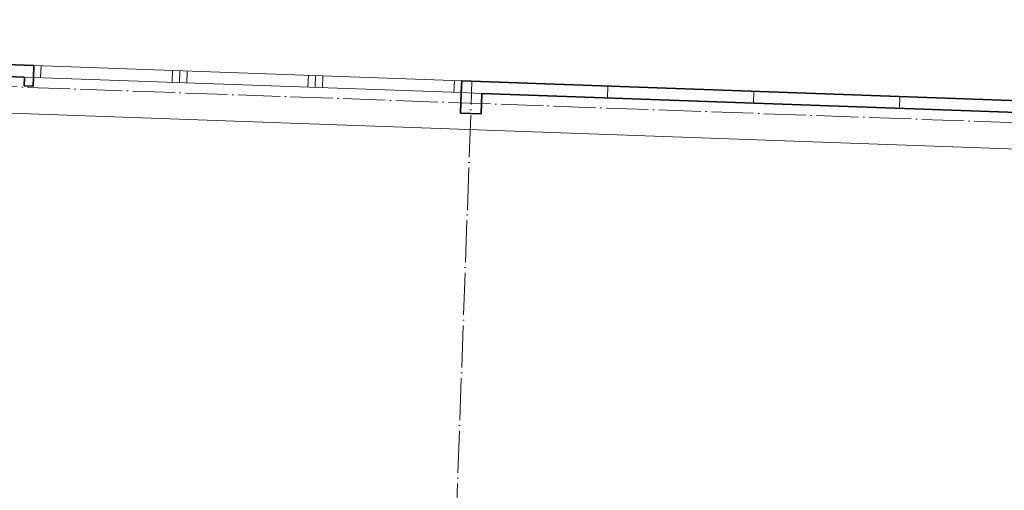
# Model space of a CAD drawing. Header units: millimetres. Extents: x -291499 to 405195, y -171164 to 417530.
# Tile 25 of 256: x -254066 to -247329, y 53501 to 56720. Entities that reach past the tile are written whole.
import ezdxf

# ---------------------------------------------------------------- set-up
doc = ezdxf.new("R2010")
doc.units = ezdxf.units.MM
doc.header["$LTSCALE"] = 12
doc.linetypes.add('ACAD_ISO04W100', pattern=[30, 24, -3, 0, -3])
for name, color, linetype, lineweight in [('koty', 6, 'Continuous', 9), ('tlusta', 7, 'Continuous', 15), ('velmi_tlusta', 4, 'Continuous', 35)]:
    doc.layers.add(name, color=color, linetype=linetype, lineweight=lineweight)

msp = doc.modelspace()

# ---------------------------------------------------------------- linework, layer by layer
at = {"layer": 'koty'}
for p, q in [((-250974.9, 56218.5), (-250972, 56298.4)), ((-250045.4, 56185.3), (-250042.6, 56265.2)), ((-249046.1, 56149.6), (-249043.2, 56229.5)), ((-248046.7, 56113.9), (-248043.9, 56193.8))]:
    msp.add_line(p, q, dxfattribs=at)
at = {"layer": 'tlusta', "linetype": 'ACAD_ISO04W100'}
for p, q in [((-266967.2, 56719.8), (-243212.3, 55871.1)), ((-251170.5, 50742), (-250972, 56298.4))]:
    msp.add_line(p, q, dxfattribs=at)
at = {"layer": 'tlusta'}
for p, q in [((-253970.1, 56405.5), (-251042, 56300.9)), ((-253923, 56323.8), (-253920.1, 56403.7)), ((-254032.9, 56327.7), (-253972.9, 56325.6)), ((-253972.9, 56325.6), (-251044.8, 56221)), ((-253023.5, 56291.7), (-253020.7, 56371.6)), ((-252973.6, 56289.9), (-252970.7, 56369.8)), ((-252923.6, 56288.1), (-252920.8, 56368)), ((-252094.1, 56258.4), (-252091.3, 56338.4)), ((-252044.2, 56256.7), (-252041.3, 56336.6)), ((-251994.2, 56254.9), (-251991.3, 56334.8)), ((-251094.8, 56222.7), (-251091.9, 56302.7)), ((-251044.8, 56221), (-250904.9, 56216))]:
    msp.add_line(p, q, dxfattribs=at)
msp.add_lwpolyline([(-243091, 55686.6), (-267455, 56557.1)], dxfattribs=at)
at = {"layer": 'velmi_tlusta'}
for p, q in [((-253972.9, 56325.6), (-253970.1, 56405.5)), ((-251044.8, 56221), (-251042, 56300.9))]:
    msp.add_line(p, q, dxfattribs=at)
for points in [[(-253970.1, 56405.5), (-255898.9, 56474.4)], [(-254032.9, 56327.7), (-254902.3, 56358.8)], [(-254032.9, 56327.7), (-254035, 56267.8), (-253975.1, 56265.6), (-253972.9, 56325.6)], [(-243082.1, 56016.5), (-251042, 56300.9)], [(-250904.9, 56216), (-250909.9, 56076.1), (-251049.8, 56081.1), (-251044.8, 56221)], [(-247048.2, 56078.2), (-250904.9, 56216)]]:
    msp.add_lwpolyline(points, dxfattribs=at)

doc.saveas('drawing.dxf')
